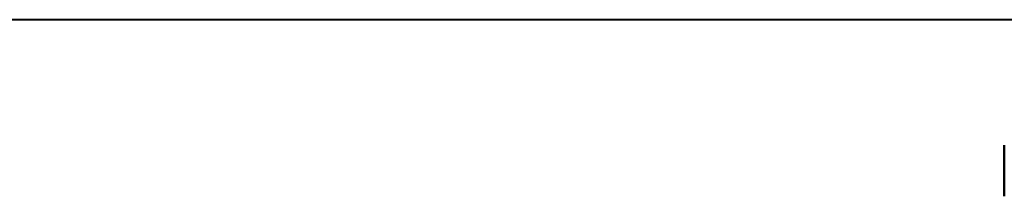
# Model space of a CAD drawing. Header units: millimetres. Extents: x -1352 to 2139, y -120 to 936.
# Tile 42 of 68: x 335 to 499, y 368 to 397. Entities that reach past the tile are written whole.
import ezdxf

# ---------------------------------------------------------------- set-up
doc = ezdxf.new("R2010")
doc.units = ezdxf.units.MM
doc.layers.add('G-IMPT', color=8, linetype='Continuous', lineweight=40)

# ---------------------------------------------------------------- blocks, each defined once
blk = doc.blocks.new('NEXA 400 CALQUES_dwg-748074-Avant')
at = {"layer": 'G-IMPT'}
for p, q in [((572.61, 397.43), (-574.16, 397.43)), ((498.8, 376.62), (498.8, 368.69)), ((498.8, 376.62), (498.8, 368.69)), ((498.8, 368.69), (498.8, 376.62)), ((498.8, 368.69), (498.8, 376.62)), ((498.8, 376.05), (498.8, 368.12)), ((498.8, 376.05), (498.8, 368.12)), ((498.8, 368.12), (498.8, 376.05)), ((498.8, 368.12), (498.8, 376.05))]:
    blk.add_line(p, q, dxfattribs=at)

msp = doc.modelspace()

# ---------------------------------------------------------------- block references
at = {"layer": 'G-IMPT'}
msp.add_blockref('NEXA 400 CALQUES_dwg-748074-Avant', (0, 0), dxfattribs=at)

doc.saveas('drawing.dxf')
